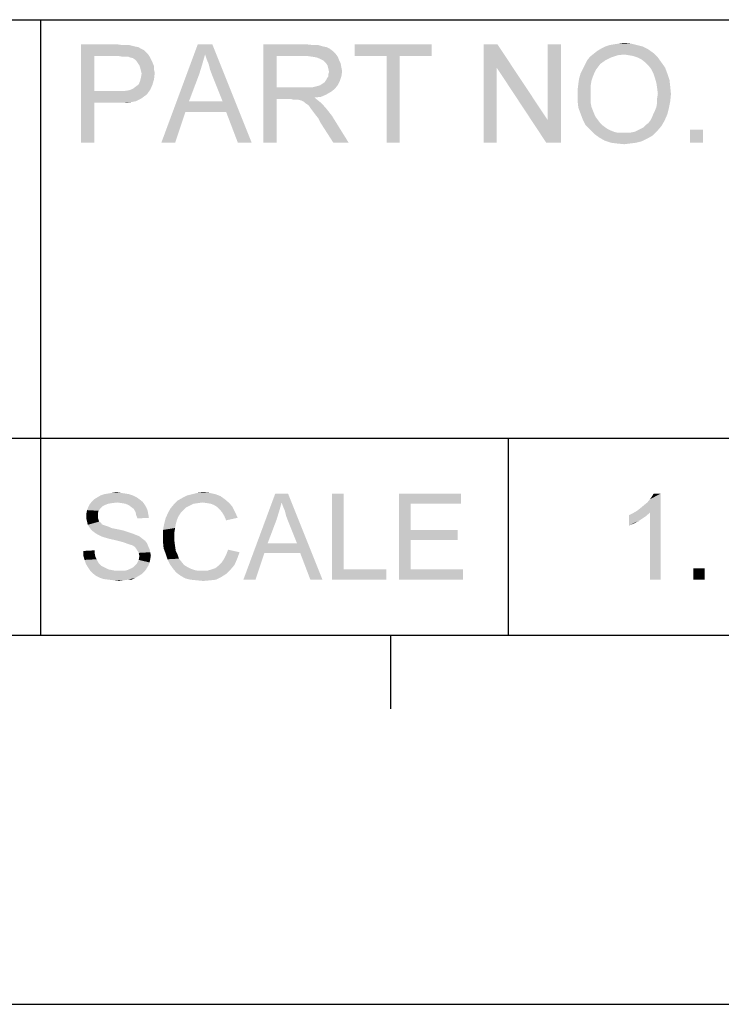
# Model space of a CAD drawing. Extents: x 0 to 1189, y 0 to 841.
# Tile 76 of 125: x 1076 to 1105, y 0 to 40. Entities that reach past the tile are written whole.
import ezdxf

# ---------------------------------------------------------------- set-up
doc = ezdxf.new("R2010")
doc.units = 0
doc.header["$LTSCALE"] = 65.395
doc.header["$MEASUREMENT"] = 0
doc.layers.get('0').update_dxf_attribs({"linetype": 'CONTINUOUS'})

msp = doc.modelspace()

# ---------------------------------------------------------------- linework, layer by layer
at = {"linetype": 'Continuous'}
for p, q in [((909, 40), (1160, 40)), ((909, 40), (1174, 40)), ((1037, 40), (1174, 40)), ((1077, 40), (1077, 23)), ((909, 23), (1160, 23)), ((909, 23), (1160, 23)), ((909, 23), (1160, 23)), ((1077, 23), (1077, 15)), ((1096, 23), (1096, 15)), ((15, 15), (1174, 15)), ((909, 15), (1160, 15)), ((1091.21429, 15), (1091.21429, 12)), ((0, 0), (1189, 0))]:
    msp.add_line(p, q, dxfattribs=at)
for points in [[(1078.64444, 39), (1080.0963, 39), (1079.17778, 38.52592)], [(1079.17778, 38.52592), (1078.64444, 35), (1078.64444, 39)], [(1080.0963, 39), (1080.3037, 38.97037), (1079.17778, 38.52592)], [(1080.6, 38.97037), (1080.71852, 38.94074), (1079.17778, 38.52592)], [(1080.45185, 38.97037), (1080.6, 38.97037), (1079.17778, 38.52592)], [(1080.3037, 38.97037), (1080.45185, 38.97037), (1079.17778, 38.52592)], [(1080.71852, 38.94074), (1080.83704, 38.91111), (1079.17778, 38.52592)], [(1080.83704, 38.91111), (1080.98519, 38.88148), (1079.17778, 38.52592)], [(1080.98519, 38.88148), (1081.07407, 38.82222), (1079.17778, 38.52592)], [(1081.07407, 38.82222), (1081.19259, 38.76296), (1079.17778, 38.52592)], [(1083.68148, 38.58519), (1081.9037, 35), (1083.38519, 39)], [(1083.38519, 39), (1083.97778, 39), (1083.68148, 38.58519)], [(1083.74074, 38.40741), (1083.68148, 38.58519), (1083.97778, 39)], [(1083.82963, 38.2), (1083.74074, 38.40741), (1083.97778, 39)], [(1083.88889, 37.96296), (1083.82963, 38.2), (1083.97778, 39)], [(1083.97778, 37.72593), (1083.88889, 37.96296), (1083.97778, 39)], [(1084.39259, 36.68889), (1083.97778, 37.72593), (1083.97778, 39)], [(1084.54074, 36.24444), (1084.39259, 36.68889), (1083.97778, 39)], [(1085.01481, 35), (1084.54074, 36.24444), (1083.97778, 39)], [(1085.01481, 35), (1083.97778, 39), (1085.57778, 35)], [(1086.05185, 39), (1087.8, 39), (1086.58519, 38.52592)], [(1086.58519, 38.52592), (1086.05185, 35), (1086.05185, 39)], [(1087.8, 39), (1088.06667, 38.97037), (1086.58519, 38.52592)], [(1088.27407, 38.97037), (1088.48148, 38.91111), (1086.58519, 38.52592)], [(1088.06667, 38.97037), (1088.27407, 38.97037), (1086.58519, 38.52592)], [(1088.48148, 38.91111), (1088.62963, 38.88148), (1086.58519, 38.52592)], [(1088.62963, 38.88148), (1088.74815, 38.82222), (1086.58519, 38.52592)], [(1088.74815, 38.82222), (1088.86667, 38.73333), (1086.58519, 38.52592)], [(1092.8963, 39), (1089.75556, 38.52592), (1089.75556, 39)], [(1091.05926, 38.52592), (1089.75556, 38.52592), (1092.8963, 39)], [(1091.59259, 38.52592), (1091.05926, 38.52592), (1092.8963, 39)], [(1091.59259, 38.52592), (1092.8963, 39), (1092.8963, 38.52592)], [(1095.56296, 39), (1095.53333, 38.05185), (1095, 35)], [(1095.56296, 39), (1095, 35), (1095, 39)], [(1095.53333, 38.05185), (1095.56296, 39), (1097.60741, 35.91852)], [(1097.54815, 35), (1097.60741, 35.91852), (1098.14074, 39)], [(1097.54815, 35), (1098.14074, 39), (1098.14074, 35)], [(1098.14074, 39), (1097.60741, 35.91852), (1097.60741, 39)], [(1101.6963, 38.79259), (1099.62222, 38.73333), (1099.77037, 38.82222)], [(1101.45926, 38.91111), (1099.77037, 38.82222), (1099.94815, 38.91111)], [(1099.77037, 38.82222), (1101.45926, 38.91111), (1101.6963, 38.79259)], [(1101.22222, 38.97037), (1099.94815, 38.91111), (1100.12593, 38.97037)], [(1099.94815, 38.91111), (1101.22222, 38.97037), (1101.45926, 38.91111)], [(1100.12593, 38.97037), (1100.3037, 39), (1100.98519, 39.02963)], [(1100.12593, 38.97037), (1100.98519, 39.02963), (1101.22222, 38.97037)], [(1100.98519, 39.02963), (1100.3037, 39), (1100.51111, 39.02963)], [(1100.51111, 39.02963), (1100.71852, 39.05926), (1100.98519, 39.02963)], [(1079.17778, 38.52592), (1079.17778, 37.1037), (1078.64444, 35)], [(1081.19259, 38.76296), (1081.28148, 38.67407), (1079.17778, 38.52592)], [(1081.28148, 38.67407), (1081.37037, 38.58519), (1079.17778, 38.52592)], [(1080.15556, 38.52592), (1079.17778, 38.52592), (1081.37037, 38.58519)], [(1080.33333, 38.4963), (1080.15556, 38.52592), (1081.37037, 38.58519)], [(1080.45185, 38.4963), (1080.33333, 38.4963), (1081.37037, 38.58519)], [(1080.57037, 38.4963), (1080.45185, 38.4963), (1081.37037, 38.58519)], [(1080.57037, 38.4963), (1081.37037, 38.58519), (1081.42963, 38.4963)], [(1081.42963, 38.4963), (1080.62963, 38.46667), (1080.57037, 38.4963)], [(1080.74815, 38.43704), (1080.62963, 38.46667), (1081.42963, 38.4963)], [(1080.83704, 38.37778), (1080.74815, 38.43704), (1081.42963, 38.4963)], [(1080.83704, 38.37778), (1081.42963, 38.4963), (1081.48889, 38.37778)], [(1083.68148, 38.58519), (1083.56296, 38.17037), (1081.9037, 35)], [(1086.58519, 38.52592), (1086.58519, 37.25185), (1086.05185, 35)], [(1088.86667, 38.73333), (1088.98519, 38.61481), (1086.58519, 38.52592)], [(1087.82963, 38.52592), (1086.58519, 38.52592), (1088.98519, 38.61481)], [(1088.03704, 38.4963), (1087.82963, 38.52592), (1088.98519, 38.61481)], [(1088.03704, 38.4963), (1088.98519, 38.61481), (1089.07407, 38.4963)], [(1089.07407, 38.4963), (1088.21481, 38.46667), (1088.03704, 38.4963)], [(1088.36296, 38.40741), (1088.21481, 38.46667), (1089.07407, 38.4963)], [(1088.48148, 38.34815), (1088.36296, 38.40741), (1089.07407, 38.4963)], [(1088.48148, 38.34815), (1089.07407, 38.4963), (1089.13333, 38.34815)], [(1091.59259, 38.52592), (1091.05926, 35), (1091.05926, 38.52592)], [(1091.05926, 35), (1091.59259, 38.52592), (1091.59259, 35)], [(1100.18519, 38.46667), (1099.20741, 38.34815), (1099.32593, 38.4963)], [(1099.20741, 38.34815), (1100.18519, 38.46667), (1099.94815, 38.34815)], [(1100.71852, 38.58519), (1099.32593, 38.4963), (1099.47407, 38.61481)], [(1100.71852, 38.58519), (1100.45185, 38.55555), (1099.32593, 38.4963)], [(1099.32593, 38.4963), (1100.45185, 38.55555), (1100.18519, 38.46667)], [(1101.9037, 38.64444), (1099.47407, 38.61481), (1099.62222, 38.73333)], [(1100.71852, 38.58519), (1099.47407, 38.61481), (1101.9037, 38.64444)], [(1099.62222, 38.73333), (1101.6963, 38.79259), (1101.9037, 38.64444)], [(1100.8963, 38.55555), (1100.71852, 38.58519), (1101.9037, 38.64444)], [(1101.07407, 38.52593), (1100.8963, 38.55555), (1101.9037, 38.64444)], [(1101.25185, 38.46667), (1101.07407, 38.52593), (1101.9037, 38.64444)], [(1101.25185, 38.46667), (1101.9037, 38.64444), (1102.08148, 38.46667)], [(1102.08148, 38.46667), (1101.42963, 38.37778), (1101.25185, 38.46667)], [(1101.57778, 38.25926), (1101.42963, 38.37778), (1102.08148, 38.46667)], [(1101.57778, 38.25926), (1102.08148, 38.46667), (1102.22963, 38.25926)], [(1081.48889, 38.37778), (1080.8963, 38.31852), (1080.83704, 38.37778)], [(1080.8963, 38.31852), (1081.48889, 38.37778), (1081.54815, 38.25926)], [(1081.54815, 38.25926), (1080.95556, 38.22963), (1080.8963, 38.31852)], [(1081.01481, 38.14074), (1080.95556, 38.22963), (1081.54815, 38.25926)], [(1081.01481, 38.14074), (1081.54815, 38.25926), (1081.60741, 38.11111)], [(1081.60741, 38.11111), (1081.04444, 38.05185), (1081.01481, 38.14074)], [(1081.04444, 38.05185), (1081.60741, 38.11111), (1081.60741, 37.96296)], [(1081.60741, 37.96296), (1081.07407, 37.93333), (1081.04444, 38.05185)], [(1083.56296, 38.17037), (1083.44444, 37.78519), (1081.9037, 35)], [(1089.13333, 38.34815), (1088.6, 38.22963), (1088.48148, 38.34815)], [(1088.6, 38.22963), (1089.13333, 38.34815), (1089.19259, 38.22963)], [(1089.19259, 38.22963), (1088.65926, 38.14074), (1088.6, 38.22963)], [(1088.65926, 38.14074), (1089.19259, 38.22963), (1089.22222, 38.05185)], [(1089.22222, 38.05185), (1088.68889, 38.02222), (1088.65926, 38.14074)], [(1088.68889, 38.02222), (1089.22222, 38.05185), (1089.25185, 37.9037)], [(1089.25185, 37.9037), (1088.71852, 37.87407), (1088.68889, 38.02222)], [(1095, 35), (1095.53333, 38.05185), (1095.53333, 35)], [(1097.60741, 35.91852), (1097.54815, 35), (1095.53333, 38.05185)], [(1099.65185, 38.08148), (1099.02963, 37.99259), (1099.11852, 38.17037)], [(1099.02963, 37.99259), (1099.65185, 38.08148), (1099.56296, 37.96296)], [(1099.94815, 38.34815), (1099.74074, 38.2), (1099.11852, 38.17037)], [(1099.94815, 38.34815), (1099.11852, 38.17037), (1099.20741, 38.34815)], [(1099.11852, 38.17037), (1099.74074, 38.2), (1099.65185, 38.08148)], [(1102.22963, 38.25926), (1101.6963, 38.14074), (1101.57778, 38.25926)], [(1101.6963, 38.14074), (1102.22963, 38.25926), (1102.37778, 38.05185)], [(1102.37778, 38.05185), (1101.81481, 37.99259), (1101.6963, 38.14074)], [(1101.9037, 37.81481), (1101.81481, 37.99259), (1102.37778, 38.05185)], [(1101.9037, 37.81481), (1102.37778, 38.05185), (1102.46667, 37.81481)], [(1081.60741, 37.57778), (1081.04444, 37.51852), (1081.07407, 37.63704)], [(1081.07407, 37.93333), (1081.60741, 37.96296), (1081.63704, 37.84444)], [(1081.63704, 37.84444), (1081.1037, 37.81481), (1081.07407, 37.93333)], [(1081.07407, 37.63704), (1081.1037, 37.81481), (1081.63704, 37.84444)], [(1081.07407, 37.63704), (1081.63704, 37.84444), (1081.60741, 37.57778)], [(1083.44444, 37.78519), (1083.02963, 36.68889), (1081.9037, 35)], [(1088.6, 37.54815), (1088.62963, 37.60741), (1089.22222, 37.6963)], [(1088.6, 37.54815), (1089.22222, 37.6963), (1089.16296, 37.51852)], [(1089.22222, 37.6963), (1088.62963, 37.60741), (1088.68889, 37.6963)], [(1088.68889, 37.78519), (1088.71852, 37.87407), (1089.25185, 37.9037)], [(1088.68889, 37.6963), (1088.68889, 37.78519), (1089.25185, 37.9037)], [(1088.68889, 37.6963), (1089.25185, 37.9037), (1089.22222, 37.6963)], [(1099.38519, 37.51852), (1098.85185, 37.4), (1098.88148, 37.60741)], [(1099.44444, 37.6963), (1098.88148, 37.60741), (1098.94074, 37.81481)], [(1098.88148, 37.60741), (1099.44444, 37.6963), (1099.38519, 37.51852)], [(1099.56296, 37.96296), (1098.94074, 37.81481), (1099.02963, 37.99259)], [(1099.56296, 37.96296), (1099.5037, 37.84444), (1098.94074, 37.81481)], [(1098.94074, 37.81481), (1099.5037, 37.84444), (1099.44444, 37.6963)], [(1102.46667, 37.81481), (1101.96296, 37.63704), (1101.9037, 37.81481)], [(1101.96296, 37.63704), (1102.46667, 37.81481), (1102.55556, 37.54815)], [(1102.55556, 37.54815), (1102.02222, 37.42963), (1101.96296, 37.63704)], [(1080.74815, 37.19259), (1080.86667, 37.28148), (1081.54815, 37.37037)], [(1080.74815, 37.19259), (1081.54815, 37.37037), (1081.45926, 37.16296)], [(1081.54815, 37.37037), (1080.86667, 37.28148), (1080.98519, 37.37037)], [(1080.98519, 37.37037), (1081.04444, 37.51852), (1081.60741, 37.57778)], [(1080.98519, 37.37037), (1081.60741, 37.57778), (1081.54815, 37.37037)], [(1086.58519, 37.25185), (1086.58519, 36.77778), (1086.05185, 35)], [(1088.03704, 37.25185), (1088.95556, 37.19259), (1086.58519, 36.77778)], [(1087.88889, 37.25185), (1088.03704, 37.25185), (1086.58519, 36.77778)], [(1087.71111, 37.25185), (1087.88889, 37.25185), (1086.58519, 36.77778)], [(1086.58519, 37.25185), (1087.71111, 37.25185), (1086.58519, 36.77778)], [(1088.03704, 37.25185), (1088.15556, 37.28148), (1089.07407, 37.34074)], [(1088.03704, 37.25185), (1089.07407, 37.34074), (1088.95556, 37.19259)], [(1088.15556, 37.28148), (1088.27407, 37.31111), (1089.07407, 37.34074)], [(1089.07407, 37.34074), (1088.27407, 37.31111), (1088.36296, 37.34074)], [(1088.36296, 37.34074), (1088.45185, 37.4), (1089.16296, 37.51852)], [(1088.36296, 37.34074), (1089.16296, 37.51852), (1089.07407, 37.34074)], [(1088.45185, 37.4), (1088.54074, 37.45926), (1089.16296, 37.51852)], [(1089.16296, 37.51852), (1088.54074, 37.45926), (1088.6, 37.54815)], [(1099.35556, 37.34074), (1098.82222, 37.16296), (1098.85185, 37.4)], [(1098.82222, 37.16296), (1099.35556, 37.34074), (1099.35556, 37.13333)], [(1098.85185, 37.4), (1099.38519, 37.51852), (1099.35556, 37.34074)], [(1102.02222, 37.42963), (1102.55556, 37.54815), (1102.58519, 37.28148)], [(1102.58519, 37.28148), (1102.05185, 37.22222), (1102.02222, 37.42963)], [(1102.08148, 36.98518), (1102.05185, 37.22222), (1102.58519, 37.28148)], [(1102.08148, 36.98518), (1102.58519, 37.28148), (1102.61481, 36.98518)], [(1079.17778, 37.1037), (1079.17778, 36.62963), (1078.64444, 35)], [(1080.39259, 37.1037), (1081.31111, 36.95556), (1079.17778, 36.62963)], [(1080.15556, 37.1037), (1080.39259, 37.1037), (1079.17778, 36.62963)], [(1079.17778, 37.1037), (1080.15556, 37.1037), (1079.17778, 36.62963)], [(1081.31111, 36.95556), (1081.22222, 36.8963), (1079.17778, 36.62963)], [(1081.22222, 36.8963), (1081.1037, 36.80741), (1079.17778, 36.62963)], [(1081.1037, 36.80741), (1080.98519, 36.74815), (1079.17778, 36.62963)], [(1080.39259, 37.1037), (1080.6, 37.13333), (1081.45926, 37.16296)], [(1080.39259, 37.1037), (1081.45926, 37.16296), (1081.31111, 36.95556)], [(1081.45926, 37.16296), (1080.6, 37.13333), (1080.74815, 37.19259)], [(1088.95556, 37.19259), (1088.80741, 37.07407), (1086.58519, 36.77778)], [(1088.80741, 37.07407), (1088.6, 36.95556), (1086.58519, 36.77778)], [(1088.6, 36.95556), (1088.39259, 36.86667), (1086.58519, 36.77778)], [(1088.39259, 36.86667), (1088.12593, 36.83704), (1086.58519, 36.77778)], [(1087.17778, 36.77778), (1086.58519, 36.77778), (1088.12593, 36.83704)], [(1087.26667, 36.74815), (1087.17778, 36.77778), (1088.12593, 36.83704)], [(1087.35556, 36.74815), (1087.26667, 36.74815), (1088.12593, 36.83704)], [(1087.41481, 36.74815), (1087.35556, 36.74815), (1088.12593, 36.83704)], [(1087.47407, 36.74815), (1087.41481, 36.74815), (1088.12593, 36.83704)], [(1087.59259, 36.71852), (1087.47407, 36.74815), (1088.12593, 36.83704)], [(1087.59259, 36.71852), (1088.12593, 36.83704), (1088.27407, 36.71852)], [(1099.35556, 37.13333), (1098.82222, 36.92593), (1098.82222, 37.16296)], [(1098.82222, 36.92593), (1099.35556, 37.13333), (1099.35556, 36.92593)], [(1099.35556, 36.92593), (1099.35556, 36.74815), (1098.82222, 36.68889)], [(1099.35556, 36.92593), (1098.82222, 36.68889), (1098.82222, 36.92593)], [(1102.61481, 36.98518), (1102.05185, 36.80741), (1102.08148, 36.98518)], [(1102.05185, 36.80741), (1102.61481, 36.98518), (1102.58519, 36.68889)], [(1102.58519, 36.68889), (1102.05185, 36.62963), (1102.05185, 36.80741)], [(1078.64444, 35), (1079.17778, 36.62963), (1079.17778, 35)], [(1080.98519, 36.74815), (1080.86667, 36.68889), (1079.17778, 36.62963)], [(1080.86667, 36.68889), (1080.71852, 36.65926), (1079.17778, 36.62963)], [(1080.15556, 36.62963), (1079.17778, 36.62963), (1080.71852, 36.65926)], [(1080.36296, 36.62963), (1080.15556, 36.62963), (1080.71852, 36.65926)], [(1080.36296, 36.62963), (1080.71852, 36.65926), (1080.54074, 36.62963)], [(1083.02963, 36.68889), (1082.88148, 36.24444), (1081.9037, 35)], [(1083.02963, 36.68889), (1084.39259, 36.68889), (1082.88148, 36.24444)], [(1084.54074, 36.24444), (1082.88148, 36.24444), (1084.39259, 36.68889)], [(1086.05185, 35), (1086.58519, 36.77778), (1086.58519, 35)], [(1088.27407, 36.71852), (1087.71111, 36.65926), (1087.59259, 36.71852)], [(1087.77037, 36.6), (1087.71111, 36.65926), (1088.27407, 36.71852)], [(1087.77037, 36.6), (1088.27407, 36.71852), (1088.42222, 36.6)], [(1088.42222, 36.6), (1087.85926, 36.54074), (1087.77037, 36.6)], [(1087.91852, 36.48148), (1087.85926, 36.54074), (1088.42222, 36.6)], [(1087.97778, 36.39259), (1087.91852, 36.48148), (1088.42222, 36.6)], [(1087.97778, 36.39259), (1088.42222, 36.6), (1088.62963, 36.36296)], [(1098.82222, 36.68889), (1099.35556, 36.74815), (1099.35556, 36.6)], [(1099.35556, 36.6), (1098.85185, 36.42222), (1098.82222, 36.68889)], [(1099.35556, 36.6), (1099.38519, 36.45185), (1098.85185, 36.42222)], [(1098.85185, 36.42222), (1099.38519, 36.45185), (1099.44444, 36.3037)], [(1099.44444, 36.3037), (1098.94074, 36.18519), (1098.85185, 36.42222)], [(1102.52593, 36.39259), (1101.96296, 36.3037), (1102.02222, 36.45185)], [(1102.02222, 36.45185), (1102.05185, 36.62963), (1102.58519, 36.68889)], [(1102.02222, 36.45185), (1102.58519, 36.68889), (1102.52593, 36.39259)], [(1081.9037, 35), (1082.88148, 36.24444), (1082.46667, 35)], [(1088.62963, 36.36296), (1088.06667, 36.27407), (1087.97778, 36.39259)], [(1088.15556, 36.15556), (1088.06667, 36.27407), (1088.62963, 36.36296)], [(1088.15556, 36.15556), (1088.62963, 36.36296), (1088.83704, 36.0963)], [(1088.83704, 36.0963), (1088.27407, 36.00741), (1088.15556, 36.15556)], [(1088.36296, 35.82963), (1088.27407, 36.00741), (1088.83704, 36.0963)], [(1088.8963, 35), (1088.36296, 35.82963), (1088.83704, 36.0963)], [(1088.8963, 35), (1088.83704, 36.0963), (1089.51852, 35)], [(1098.94074, 36.18519), (1099.44444, 36.3037), (1099.5037, 36.15556)], [(1099.5037, 36.15556), (1099.02963, 35.94815), (1098.94074, 36.18519)], [(1099.5037, 36.15556), (1099.56296, 36.03704), (1099.02963, 35.94815)], [(1099.02963, 35.94815), (1099.56296, 36.03704), (1099.65185, 35.91852)], [(1101.78519, 35.91852), (1101.84444, 36.03704), (1102.46667, 36.15556)], [(1101.78519, 35.91852), (1102.46667, 36.15556), (1102.34815, 35.88889)], [(1102.46667, 36.15556), (1101.84444, 36.03704), (1101.9037, 36.18519)], [(1101.9037, 36.18519), (1101.96296, 36.3037), (1102.52593, 36.39259)], [(1101.9037, 36.18519), (1102.52593, 36.39259), (1102.46667, 36.15556)], [(1099.65185, 35.91852), (1099.14815, 35.71111), (1099.02963, 35.94815)], [(1099.65185, 35.91852), (1099.74074, 35.8), (1099.14815, 35.71111)], [(1099.14815, 35.71111), (1099.74074, 35.8), (1099.82963, 35.71111)], [(1099.82963, 35.71111), (1099.32593, 35.53333), (1099.14815, 35.71111)], [(1099.82963, 35.71111), (1099.94815, 35.62222), (1099.32593, 35.53333)], [(1099.94815, 35.62222), (1100.03704, 35.56296), (1099.32593, 35.53333)], [(1101.25185, 35.5037), (1101.37037, 35.56296), (1102.22963, 35.68148)], [(1101.25185, 35.5037), (1102.22963, 35.68148), (1102.05185, 35.47407)], [(1101.37037, 35.56296), (1101.48889, 35.62222), (1102.22963, 35.68148)], [(1102.22963, 35.68148), (1101.48889, 35.62222), (1101.57778, 35.71111)], [(1101.57778, 35.71111), (1101.6963, 35.8), (1102.34815, 35.88889)], [(1101.57778, 35.71111), (1102.34815, 35.88889), (1102.22963, 35.68148)], [(1102.34815, 35.88889), (1101.6963, 35.8), (1101.78519, 35.91852)], [(1099.32593, 35.53333), (1100.03704, 35.56296), (1100.15556, 35.5037)], [(1100.15556, 35.5037), (1099.5037, 35.35556), (1099.32593, 35.53333)], [(1100.15556, 35.5037), (1100.3037, 35.44445), (1099.5037, 35.35556)], [(1100.3037, 35.44445), (1100.42222, 35.41481), (1099.5037, 35.35556)], [(1100.83704, 35.41481), (1100.98519, 35.41481), (1099.5037, 35.35556)], [(1100.68889, 35.41481), (1100.83704, 35.41481), (1099.5037, 35.35556)], [(1100.57037, 35.41481), (1100.68889, 35.41481), (1099.5037, 35.35556)], [(1100.42222, 35.41481), (1100.57037, 35.41481), (1099.5037, 35.35556)], [(1101.87407, 35.2963), (1099.5037, 35.35556), (1100.98519, 35.41481)], [(1101.87407, 35.2963), (1099.71111, 35.20741), (1099.5037, 35.35556)], [(1099.71111, 35.20741), (1101.87407, 35.2963), (1101.66667, 35.17778)], [(1101.66667, 35.17778), (1099.91852, 35.08889), (1099.71111, 35.20741)], [(1100.98519, 35.41481), (1101.13333, 35.44445), (1102.05185, 35.47407)], [(1100.98519, 35.41481), (1102.05185, 35.47407), (1101.87407, 35.2963)], [(1102.05185, 35.47407), (1101.13333, 35.44445), (1101.25185, 35.5037)], [(1103.91852, 35.53333), (1103.38519, 35), (1103.38519, 35.53333)], [(1103.38519, 35), (1103.91852, 35.53333), (1103.91852, 35)], [(1099.91852, 35.08889), (1101.66667, 35.17778), (1101.42963, 35.05926)], [(1101.42963, 35.05926), (1100.18519, 35), (1099.91852, 35.08889)], [(1100.18519, 35), (1101.42963, 35.05926), (1101.19259, 35)], [(1101.19259, 35), (1100.42222, 34.97037), (1100.18519, 35)], [(1100.42222, 34.97037), (1101.19259, 35), (1100.95556, 34.97037)], [(1100.95556, 34.97037), (1100.71852, 34.94074), (1100.42222, 34.97037)], [(1079.89814, 20.77593), (1080.07962, 20.80185), (1080.2611, 20.77593)], [(1083.37222, 20.77593), (1083.60555, 20.80185), (1083.86481, 20.77593)], [(1080.10555, 20.38704), (1078.99073, 20.30926), (1079.09444, 20.43889)], [(1081.01296, 20.51667), (1079.09444, 20.43889), (1079.17222, 20.51667)], [(1079.09444, 20.43889), (1081.01296, 20.51667), (1081.14259, 20.41296)], [(1079.09444, 20.43889), (1081.14259, 20.41296), (1080.10555, 20.38704)], [(1080.90925, 20.59445), (1079.17222, 20.51667), (1079.30184, 20.59445)], [(1079.17222, 20.51667), (1080.90925, 20.59445), (1081.01296, 20.51667)], [(1080.7537, 20.67222), (1079.30184, 20.59445), (1079.43147, 20.67222)], [(1079.30184, 20.59445), (1080.7537, 20.67222), (1080.90925, 20.59445)], [(1080.59814, 20.72407), (1079.43147, 20.67222), (1079.58703, 20.72407)], [(1079.43147, 20.67222), (1080.59814, 20.72407), (1080.7537, 20.67222)], [(1080.44259, 20.75), (1079.58703, 20.72407), (1079.74259, 20.75)], [(1079.58703, 20.72407), (1080.44259, 20.75), (1080.59814, 20.72407)], [(1080.2611, 20.77593), (1079.74259, 20.75), (1079.89814, 20.77593)], [(1079.74259, 20.75), (1080.2611, 20.77593), (1080.44259, 20.75)], [(1080.28703, 20.36111), (1080.10555, 20.38704), (1081.14259, 20.41296)], [(1080.44259, 20.33518), (1080.28703, 20.36111), (1081.14259, 20.41296)], [(1080.44259, 20.33518), (1081.14259, 20.41296), (1081.22036, 20.30926)], [(1083.57962, 20.38704), (1082.41296, 20.30926), (1082.56851, 20.46481)], [(1084.48703, 20.51667), (1082.56851, 20.46481), (1082.74999, 20.56852)], [(1083.57962, 20.38704), (1082.56851, 20.46481), (1084.48703, 20.51667)], [(1084.30555, 20.6463), (1082.74999, 20.56852), (1082.9574, 20.67222)], [(1082.74999, 20.56852), (1084.30555, 20.6463), (1084.48703, 20.51667)], [(1084.09814, 20.72407), (1082.9574, 20.67222), (1083.16481, 20.72407)], [(1082.9574, 20.67222), (1084.09814, 20.72407), (1084.30555, 20.6463)], [(1083.86481, 20.77593), (1083.16481, 20.72407), (1083.37222, 20.77593)], [(1083.16481, 20.72407), (1083.86481, 20.77593), (1084.09814, 20.72407)], [(1083.7611, 20.36111), (1083.57962, 20.38704), (1084.48703, 20.51667)], [(1083.7611, 20.36111), (1084.48703, 20.51667), (1084.66851, 20.36111)], [(1086.79444, 20.38704), (1085.23888, 17.25), (1086.53518, 20.75)], [(1086.53518, 20.75), (1087.0537, 20.75), (1086.79444, 20.38704)], [(1086.84629, 20.23148), (1086.79444, 20.38704), (1087.0537, 20.75)], [(1086.92407, 20.05), (1086.84629, 20.23148), (1087.0537, 20.75)], [(1086.97592, 19.84259), (1086.92407, 20.05), (1087.0537, 20.75)], [(1087.0537, 19.63519), (1086.97592, 19.84259), (1087.0537, 20.75)], [(1087.41666, 18.72778), (1087.0537, 19.63519), (1087.0537, 20.75)], [(1087.54629, 18.33889), (1087.41666, 18.72778), (1087.0537, 20.75)], [(1087.9611, 17.25), (1087.54629, 18.33889), (1087.0537, 20.75)], [(1087.9611, 17.25), (1087.0537, 20.75), (1088.4537, 17.25)], [(1089.30925, 20.75), (1089.30925, 17.66482), (1088.84259, 17.25)], [(1089.30925, 20.75), (1088.84259, 17.25), (1088.84259, 20.75)], [(1091.56481, 20.75), (1094.07962, 20.75), (1092.03147, 20.33518)], [(1092.03147, 20.33518), (1091.56481, 17.25), (1091.56481, 20.75)], [(1092.03147, 20.33518), (1094.07962, 20.75), (1094.07962, 20.33518)], [(1101.24031, 20.05), (1101.36994, 20.1537), (1102.19957, 20.75)], [(1101.75883, 19.97222), (1101.24031, 20.05), (1102.19957, 20.75)], [(1101.36994, 20.1537), (1101.5255, 20.28333), (1102.19957, 20.75)], [(1101.5255, 20.28333), (1101.65513, 20.38704), (1102.19957, 20.75)], [(1101.65513, 20.38704), (1101.75883, 20.51667), (1102.19957, 20.75)], [(1101.75883, 20.51667), (1101.83661, 20.62037), (1102.19957, 20.75)], [(1101.75883, 17.25), (1101.75883, 19.97222), (1102.19957, 20.75)], [(1101.75883, 17.25), (1102.19957, 20.75), (1102.19957, 17.25)], [(1102.19957, 20.75), (1101.83661, 20.62037), (1101.91439, 20.75)], [(1079.3537, 20.05), (1078.8611, 19.94629), (1078.88703, 20.07593)], [(1078.8611, 19.94629), (1079.3537, 20.05), (1079.32777, 19.94629)], [(1079.43147, 20.1537), (1078.88703, 20.07593), (1078.93888, 20.20556)], [(1078.88703, 20.07593), (1079.43147, 20.1537), (1079.3537, 20.05)], [(1079.61296, 20.28333), (1078.93888, 20.20556), (1078.99073, 20.30926)], [(1079.61296, 20.28333), (1079.50925, 20.23148), (1078.93888, 20.20556)], [(1078.93888, 20.20556), (1079.50925, 20.23148), (1079.43147, 20.1537)], [(1080.10555, 20.38704), (1079.89814, 20.36111), (1078.99073, 20.30926)], [(1079.89814, 20.36111), (1079.74259, 20.33518), (1078.99073, 20.30926)], [(1078.99073, 20.30926), (1079.74259, 20.33518), (1079.61296, 20.28333)], [(1081.22036, 20.30926), (1080.57222, 20.28333), (1080.44259, 20.33518)], [(1080.67592, 20.20556), (1080.57222, 20.28333), (1081.22036, 20.30926)], [(1080.67592, 20.20556), (1081.22036, 20.30926), (1081.29814, 20.17963)], [(1081.29814, 20.17963), (1080.77962, 20.12778), (1080.67592, 20.20556)], [(1080.77962, 20.12778), (1081.29814, 20.17963), (1081.34999, 20.05)], [(1081.34999, 20.05), (1080.8574, 19.99815), (1080.77962, 20.12778)], [(1080.8574, 19.99815), (1081.34999, 20.05), (1081.37592, 19.89444)], [(1082.80184, 20.07593), (1082.17962, 19.97222), (1082.28333, 20.1537)], [(1082.17962, 19.97222), (1082.80184, 20.07593), (1082.69814, 19.97222)], [(1083.0611, 20.25741), (1082.28333, 20.1537), (1082.41296, 20.30926)], [(1083.0611, 20.25741), (1082.90555, 20.17963), (1082.28333, 20.1537)], [(1082.28333, 20.1537), (1082.90555, 20.17963), (1082.80184, 20.07593)], [(1083.57962, 20.38704), (1083.39814, 20.36111), (1082.41296, 20.30926)], [(1083.39814, 20.36111), (1083.21666, 20.33518), (1082.41296, 20.30926)], [(1082.41296, 20.30926), (1083.21666, 20.33518), (1083.0611, 20.25741)], [(1084.66851, 20.36111), (1083.91666, 20.33518), (1083.7611, 20.36111)], [(1084.04629, 20.28333), (1083.91666, 20.33518), (1084.66851, 20.36111)], [(1084.17592, 20.20556), (1084.04629, 20.28333), (1084.66851, 20.36111)], [(1084.17592, 20.20556), (1084.66851, 20.36111), (1084.79814, 20.20556)], [(1084.79814, 20.20556), (1084.27962, 20.10185), (1084.17592, 20.20556)], [(1084.27962, 20.10185), (1084.79814, 20.20556), (1084.90184, 19.99815)], [(1084.90184, 19.99815), (1084.38333, 19.97222), (1084.27962, 20.10185)], [(1086.79444, 20.38704), (1086.69073, 20.02407), (1085.23888, 17.25)], [(1086.69073, 20.02407), (1086.58703, 19.68704), (1085.23888, 17.25)], [(1092.03147, 20.33518), (1092.03147, 19.27222), (1091.56481, 17.25)], [(1101.75883, 19.97222), (1101.05883, 19.9463), (1101.24031, 20.05)], [(1079.32777, 19.94629), (1079.32777, 19.84259), (1078.8611, 19.81667)], [(1079.32777, 19.94629), (1078.8611, 19.81667), (1078.8611, 19.94629)], [(1078.8611, 19.81667), (1079.32777, 19.84259), (1079.32777, 19.76482)], [(1079.32777, 19.76482), (1078.8611, 19.71296), (1078.8611, 19.81667)], [(1078.8611, 19.71296), (1079.32777, 19.76482), (1079.3537, 19.68704)], [(1079.3537, 19.68704), (1078.88703, 19.60926), (1078.8611, 19.71296)], [(1078.88703, 19.60926), (1079.3537, 19.68704), (1079.37962, 19.60926)], [(1079.37962, 19.60926), (1078.91296, 19.47963), (1078.88703, 19.60926)], [(1079.37962, 19.60926), (1079.4574, 19.55741), (1078.91296, 19.47963)], [(1081.37592, 19.89444), (1080.88333, 19.86852), (1080.8574, 19.99815)], [(1080.88333, 19.86852), (1081.37592, 19.89444), (1081.40184, 19.76482)], [(1081.40184, 19.76482), (1080.93518, 19.73889), (1080.88333, 19.86852)], [(1082.54259, 19.68704), (1082.02407, 19.53148), (1082.07592, 19.73889)], [(1082.02407, 19.53148), (1082.54259, 19.68704), (1082.49073, 19.50556)], [(1082.69814, 19.97222), (1082.59444, 19.81667), (1082.07592, 19.73889)], [(1082.69814, 19.97222), (1082.07592, 19.73889), (1082.17962, 19.97222)], [(1082.07592, 19.73889), (1082.59444, 19.81667), (1082.54259, 19.68704)], [(1084.4611, 19.84259), (1084.38333, 19.97222), (1084.90184, 19.99815)], [(1084.4611, 19.84259), (1084.90184, 19.99815), (1085.00555, 19.76481)], [(1085.00555, 19.76481), (1084.53888, 19.66111), (1084.4611, 19.84259)], [(1086.58703, 19.68704), (1086.22407, 18.72778), (1085.23888, 17.25)], [(1100.90328, 19.86852), (1101.05883, 19.9463), (1101.75883, 19.97222)], [(1100.90328, 19.86852), (1101.75883, 19.97222), (1101.57735, 19.81667)], [(1101.57735, 19.81667), (1100.90328, 19.4537), (1100.90328, 19.86852)], [(1101.57735, 19.81667), (1101.34402, 19.66111), (1100.90328, 19.4537)], [(1101.34402, 19.66111), (1101.11068, 19.53148), (1100.90328, 19.4537)], [(1079.4574, 19.55741), (1079.48333, 19.50556), (1078.91296, 19.47963)], [(1078.91296, 19.47963), (1079.48333, 19.50556), (1079.53518, 19.47963)], [(1079.53518, 19.47963), (1078.96481, 19.40185), (1078.91296, 19.47963)], [(1079.53518, 19.47963), (1079.61296, 19.4537), (1078.96481, 19.40185)], [(1079.61296, 19.4537), (1079.69073, 19.42778), (1078.96481, 19.40185)], [(1078.96481, 19.40185), (1079.69073, 19.42778), (1079.76851, 19.40185)], [(1079.76851, 19.40185), (1079.04259, 19.29815), (1078.96481, 19.40185)], [(1079.76851, 19.40185), (1079.87222, 19.35), (1079.04259, 19.29815)], [(1079.87222, 19.35), (1080.00184, 19.32407), (1079.04259, 19.29815)], [(1079.04259, 19.29815), (1080.00184, 19.32407), (1080.13147, 19.29815)], [(1080.13147, 19.29815), (1079.12036, 19.22037), (1079.04259, 19.29815)], [(1080.13147, 19.29815), (1080.36481, 19.2463), (1079.12036, 19.22037)], [(1079.12036, 19.22037), (1080.36481, 19.2463), (1080.59814, 19.16852)], [(1080.59814, 19.16852), (1079.22407, 19.14259), (1079.12036, 19.22037)], [(1082.49073, 19.50556), (1081.97222, 19.27222), (1082.02407, 19.53148)], [(1082.49073, 19.50556), (1082.46481, 19.35), (1081.97222, 19.27222)], [(1081.97222, 19.27222), (1082.46481, 19.35), (1082.43888, 19.19444)], [(1082.43888, 19.19444), (1081.97222, 19.01296), (1081.97222, 19.27222)], [(1092.03147, 19.27222), (1092.03147, 18.85741), (1091.56481, 17.25)], [(1092.03147, 18.85741), (1093.94999, 19.27222), (1093.94999, 18.85741)], [(1092.03147, 19.27222), (1093.94999, 19.27222), (1092.03147, 18.85741)], [(1079.22407, 19.14259), (1080.59814, 19.16852), (1080.7537, 19.11667)], [(1080.7537, 19.11667), (1079.3537, 19.06481), (1079.22407, 19.14259)], [(1079.3537, 19.06481), (1080.7537, 19.11667), (1080.88333, 19.06481)], [(1080.88333, 19.06481), (1079.4574, 19.01296), (1079.3537, 19.06481)], [(1079.4574, 19.01296), (1080.88333, 19.06481), (1081.01296, 19.01296)], [(1081.01296, 19.01296), (1079.61296, 18.96111), (1079.4574, 19.01296)], [(1079.79444, 18.90926), (1079.61296, 18.96111), (1081.01296, 19.01296)], [(1079.79444, 18.90926), (1081.01296, 19.01296), (1081.14259, 18.90926)], [(1081.14259, 18.90926), (1080.02777, 18.85741), (1079.79444, 18.90926)], [(1080.02777, 18.85741), (1081.14259, 18.90926), (1081.24629, 18.83148)], [(1081.24629, 18.83148), (1080.23518, 18.80556), (1080.02777, 18.85741)], [(1080.41666, 18.7537), (1080.23518, 18.80556), (1081.24629, 18.83148)], [(1080.41666, 18.7537), (1081.24629, 18.83148), (1081.32407, 18.72778)], [(1081.97222, 19.01296), (1082.43888, 19.19444), (1082.43888, 19.01296)], [(1082.43888, 19.01296), (1082.43888, 18.80556), (1081.97222, 18.77963)], [(1082.43888, 19.01296), (1081.97222, 18.77963), (1081.97222, 19.01296)], [(1081.97222, 18.77963), (1082.43888, 18.80556), (1082.46481, 18.59815)], [(1092.03147, 18.85741), (1092.03147, 17.66482), (1091.56481, 17.25)], [(1078.73147, 18.41667), (1079.19814, 18.44259), (1079.19814, 18.31296)], [(1079.19814, 18.31296), (1078.73147, 18.23518), (1078.73147, 18.41667)], [(1081.32407, 18.72778), (1080.54629, 18.70185), (1080.41666, 18.7537)], [(1080.62407, 18.67593), (1080.54629, 18.70185), (1081.32407, 18.72778)], [(1080.72777, 18.65), (1080.62407, 18.67593), (1081.32407, 18.72778)], [(1080.80555, 18.59815), (1080.72777, 18.65), (1081.32407, 18.72778)], [(1080.80555, 18.59815), (1081.32407, 18.72778), (1081.37592, 18.59815)], [(1081.37592, 18.59815), (1080.8574, 18.5463), (1080.80555, 18.59815)], [(1080.8574, 18.5463), (1081.37592, 18.59815), (1081.42777, 18.49444)], [(1081.42777, 18.49444), (1080.90925, 18.46852), (1080.8574, 18.5463)], [(1080.90925, 18.46852), (1081.42777, 18.49444), (1081.4537, 18.36481)], [(1081.4537, 18.36481), (1080.98703, 18.33889), (1080.90925, 18.46852)], [(1082.46481, 18.59815), (1081.99814, 18.52037), (1081.97222, 18.77963)], [(1081.99814, 18.52037), (1082.46481, 18.59815), (1082.49073, 18.41667)], [(1082.49073, 18.41667), (1082.07592, 18.31296), (1081.99814, 18.52037)], [(1082.07592, 18.31296), (1082.49073, 18.41667), (1082.56851, 18.26111)], [(1085.08333, 18.36481), (1084.53888, 18.26111), (1084.61666, 18.46852)], [(1086.22407, 18.72778), (1086.09444, 18.33889), (1085.23888, 17.25)], [(1086.22407, 18.72778), (1087.41666, 18.72778), (1086.09444, 18.33889)], [(1087.54629, 18.33889), (1086.09444, 18.33889), (1087.41666, 18.72778)], [(1078.73147, 18.23518), (1079.19814, 18.31296), (1079.22407, 18.18333)], [(1079.22407, 18.18333), (1078.78333, 18.05371), (1078.73147, 18.23518)], [(1079.22407, 18.18333), (1079.27592, 18.07963), (1078.78333, 18.05371)], [(1078.78333, 18.05371), (1079.27592, 18.07963), (1079.32777, 17.97593)], [(1079.32777, 17.97593), (1078.83518, 17.89815), (1078.78333, 18.05371)], [(1081.42777, 17.95), (1080.90925, 17.89815), (1080.98703, 18.05371)], [(1080.98703, 18.33889), (1081.4537, 18.36481), (1081.47962, 18.23518)], [(1081.47962, 18.23518), (1081.01296, 18.20926), (1080.98703, 18.33889)], [(1081.4537, 18.07963), (1080.98703, 18.05371), (1081.01296, 18.20926)], [(1080.98703, 18.05371), (1081.4537, 18.07963), (1081.42777, 17.95)], [(1081.01296, 18.20926), (1081.47962, 18.23518), (1081.4537, 18.07963)], [(1082.56851, 18.26111), (1082.1537, 18.07963), (1082.07592, 18.31296)], [(1082.56851, 18.26111), (1082.62036, 18.10556), (1082.1537, 18.07963)], [(1082.1537, 18.07963), (1082.62036, 18.10556), (1082.72407, 17.97593)], [(1082.72407, 17.97593), (1082.2574, 17.87222), (1082.1537, 18.07963)], [(1084.97962, 18.07963), (1084.3574, 17.95), (1084.4611, 18.10556)], [(1084.3574, 17.95), (1084.97962, 18.07963), (1084.87592, 17.8463)], [(1084.4611, 18.10556), (1084.53888, 18.26111), (1085.08333, 18.36481)], [(1084.4611, 18.10556), (1085.08333, 18.36481), (1084.97962, 18.07963)], [(1085.23888, 17.25), (1086.09444, 18.33889), (1085.73147, 17.25)], [(1078.83518, 17.89815), (1079.32777, 17.97593), (1079.37962, 17.89815)], [(1079.37962, 17.89815), (1078.91296, 17.76852), (1078.83518, 17.89815)], [(1079.37962, 17.89815), (1079.4574, 17.82037), (1078.91296, 17.76852)], [(1078.91296, 17.76852), (1079.4574, 17.82037), (1079.5611, 17.76852)], [(1079.5611, 17.76852), (1079.01666, 17.61296), (1078.91296, 17.76852)], [(1079.5611, 17.76852), (1079.66481, 17.71667), (1079.01666, 17.61296)], [(1079.66481, 17.71667), (1079.76851, 17.66481), (1079.01666, 17.61296)], [(1079.76851, 17.66481), (1079.89814, 17.63889), (1079.01666, 17.61296)], [(1079.01666, 17.61296), (1079.89814, 17.63889), (1080.02777, 17.61296)], [(1080.02777, 17.61296), (1079.12036, 17.50926), (1079.01666, 17.61296)], [(1080.41666, 17.61296), (1081.22036, 17.58704), (1079.12036, 17.50926)], [(1080.28703, 17.61296), (1080.41666, 17.61296), (1079.12036, 17.50926)], [(1080.18333, 17.61296), (1080.28703, 17.61296), (1079.12036, 17.50926)], [(1080.02777, 17.61296), (1080.18333, 17.61296), (1079.12036, 17.50926)], [(1080.41666, 17.61296), (1080.52036, 17.63889), (1081.29814, 17.69074)], [(1080.41666, 17.61296), (1081.29814, 17.69074), (1081.22036, 17.58704)], [(1081.29814, 17.69074), (1080.52036, 17.63889), (1080.62407, 17.69074)], [(1080.62407, 17.69074), (1080.70184, 17.71667), (1081.37592, 17.82037)], [(1080.62407, 17.69074), (1081.37592, 17.82037), (1081.29814, 17.69074)], [(1080.70184, 17.71667), (1080.77962, 17.76852), (1081.37592, 17.82037)], [(1081.37592, 17.82037), (1080.77962, 17.76852), (1080.8574, 17.8463)], [(1080.8574, 17.8463), (1080.90925, 17.89815), (1081.42777, 17.95)], [(1080.8574, 17.8463), (1081.42777, 17.95), (1081.37592, 17.82037)], [(1082.2574, 17.87222), (1082.72407, 17.97593), (1082.82777, 17.8463)], [(1082.82777, 17.8463), (1082.38703, 17.69074), (1082.2574, 17.87222)], [(1082.82777, 17.8463), (1082.9574, 17.76852), (1082.38703, 17.69074)], [(1082.38703, 17.69074), (1082.9574, 17.76852), (1083.11296, 17.69074)], [(1083.11296, 17.69074), (1082.51666, 17.53519), (1082.38703, 17.69074)], [(1083.11296, 17.69074), (1083.26851, 17.63889), (1082.51666, 17.53519)], [(1082.51666, 17.53519), (1083.7611, 17.61296), (1084.72036, 17.66482)], [(1082.51666, 17.53519), (1084.72036, 17.66482), (1084.53888, 17.48333)], [(1083.26851, 17.63889), (1083.39814, 17.61296), (1082.51666, 17.53519)], [(1083.57962, 17.61296), (1083.7611, 17.61296), (1082.51666, 17.53519)], [(1083.39814, 17.61296), (1083.57962, 17.61296), (1082.51666, 17.53519)], [(1084.72036, 17.66482), (1083.7611, 17.61296), (1083.94259, 17.66482)], [(1083.94259, 17.66482), (1084.09814, 17.71667), (1084.87592, 17.8463)], [(1083.94259, 17.66482), (1084.87592, 17.8463), (1084.72036, 17.66482)], [(1084.09814, 17.71667), (1084.22777, 17.82037), (1084.87592, 17.8463)], [(1084.87592, 17.8463), (1084.22777, 17.82037), (1084.3574, 17.95)], [(1089.30925, 17.66482), (1091.04629, 17.66482), (1088.84259, 17.25)], [(1088.84259, 17.25), (1091.04629, 17.66482), (1091.04629, 17.25)], [(1092.03147, 17.66482), (1094.1574, 17.66482), (1091.56481, 17.25)], [(1091.56481, 17.25), (1094.1574, 17.66482), (1094.1574, 17.25)], [(1103.98846, 17.71667), (1103.5218, 17.25), (1103.5218, 17.71667)], [(1103.5218, 17.25), (1103.98846, 17.71667), (1103.98846, 17.25)], [(1079.12036, 17.50926), (1081.22036, 17.58704), (1081.11666, 17.48333)], [(1081.11666, 17.48333), (1079.24999, 17.40555), (1079.12036, 17.50926)], [(1079.24999, 17.40555), (1081.11666, 17.48333), (1080.98703, 17.40555)], [(1080.98703, 17.40555), (1079.40555, 17.32778), (1079.24999, 17.40555)], [(1079.40555, 17.32778), (1080.98703, 17.40555), (1080.8574, 17.32778)], [(1080.8574, 17.32778), (1079.5611, 17.27593), (1079.40555, 17.32778)], [(1079.76851, 17.25), (1079.5611, 17.27593), (1080.8574, 17.32778)], [(1080.54629, 17.25), (1079.76851, 17.25), (1080.8574, 17.32778)], [(1080.54629, 17.25), (1079.97592, 17.22407), (1079.76851, 17.25)], [(1079.97592, 17.22407), (1080.54629, 17.25), (1080.36481, 17.22407)], [(1080.36481, 17.22407), (1080.18333, 17.19815), (1079.97592, 17.22407)], [(1080.54629, 17.25), (1080.8574, 17.32778), (1080.70184, 17.25)], [(1084.53888, 17.48333), (1082.69814, 17.40556), (1082.51666, 17.53519)], [(1082.69814, 17.40556), (1084.53888, 17.48333), (1084.33147, 17.3537)], [(1084.33147, 17.3537), (1082.87962, 17.30185), (1082.69814, 17.40556)], [(1083.08703, 17.25), (1082.87962, 17.30185), (1084.33147, 17.3537)], [(1083.08703, 17.25), (1084.33147, 17.3537), (1084.12407, 17.25)], [(1084.12407, 17.25), (1083.34629, 17.22407), (1083.08703, 17.25)], [(1083.34629, 17.22407), (1084.12407, 17.25), (1083.89073, 17.22407)], [(1083.89073, 17.22407), (1083.60555, 17.19815), (1083.34629, 17.22407)]]:
    msp.add_solid(points, dxfattribs=at)

doc.saveas('drawing.dxf')
